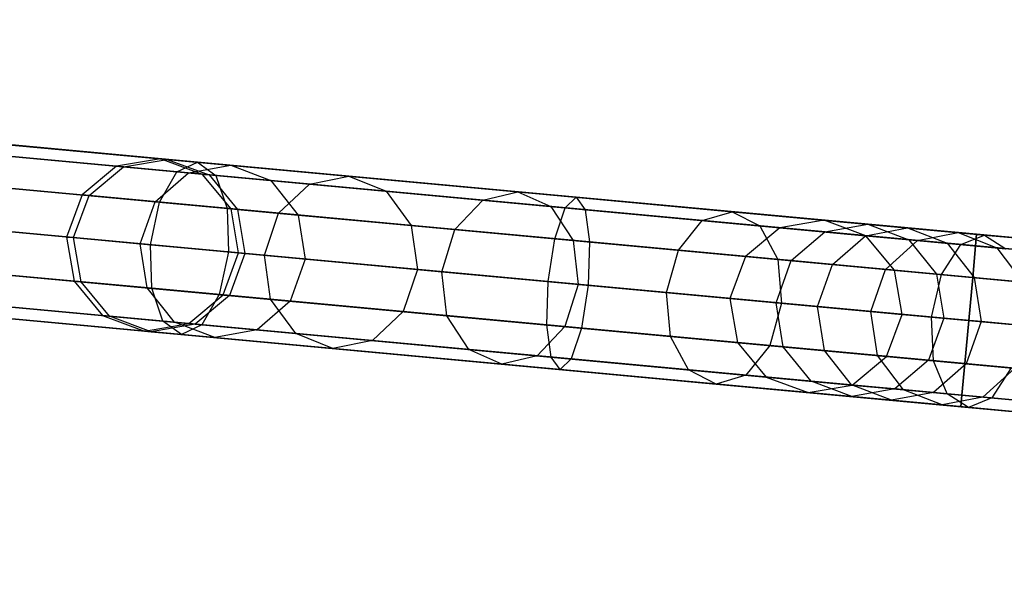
# Model space of a CAD drawing. Extents: x -129 to 129, y -127 to 130.
# Tile 167 of 188: x -91.66 to -80.29, y 5.58 to 12.19. Entities that reach past the tile are written whole.
import ezdxf

# ---------------------------------------------------------------- set-up
doc = ezdxf.new("R2010")
doc.units = 0
doc.header["$LTSCALE"] = 25.4
doc.layers.get('0').update_dxf_attribs({"linetype": 'CONTINUOUS'})

# ---------------------------------------------------------------- blocks, each defined once
blk = doc.blocks.new('NOME_B_PM2_STL')
at = {"color": 0}
for p, q in [((72.598, 6.341, 524.578), (22.811, 10.954, 524.578)), ((72.598, 6.341, 524.578), (22.811, 10.954, 524.578)), ((22.811, 10.954, 344.578), (72.598, 6.341, 344.578)), ((22.811, 10.954, 344.578), (72.598, 6.341, 344.578)), ((72.586, 6.207, 525.078), (22.799, 10.821, 525.078)), ((72.586, 6.207, 525.078), (22.799, 10.821, 525.078)), ((72.586, 6.207, 524.078), (22.799, 10.821, 524.078)), ((72.586, 6.207, 524.078), (22.799, 10.821, 524.078)), ((22.799, 10.821, 344.078), (72.586, 6.207, 344.078)), ((22.799, 10.821, 344.078), (72.586, 6.207, 344.078)), ((22.799, 10.821, 345.078), (72.586, 6.207, 345.078)), ((22.799, 10.821, 345.078), (72.586, 6.207, 345.078)), ((72.552, 5.843, 525.444), (22.765, 10.456, 525.444)), ((72.552, 5.843, 525.444), (22.765, 10.456, 525.444)), ((72.552, 5.843, 523.712), (22.765, 10.456, 523.712)), ((72.552, 5.843, 523.712), (22.765, 10.456, 523.712)), ((22.765, 10.456, 343.712), (72.552, 5.843, 343.712)), ((22.765, 10.456, 343.712), (72.552, 5.843, 343.712)), ((22.765, 10.456, 345.444), (72.552, 5.843, 345.444)), ((22.765, 10.456, 345.444), (72.552, 5.843, 345.444)), ((29.713, 10.315, 306.183), (47.817, 8.637, 46.183)), ((29.713, 10.315, 306.183), (47.817, 8.637, 46.183)), ((29.204, 10.227, 306.148), (47.308, 8.55, 46.148)), ((29.204, 10.227, 306.148), (47.308, 8.55, 46.148)), ((30.198, 10.135, 306.218), (48.301, 8.458, 46.218)), ((30.198, 10.135, 306.218), (48.301, 8.458, 46.218)), ((72.506, 5.345, 523.578), (22.719, 9.959, 523.578)), ((72.506, 5.345, 525.578), (22.719, 9.959, 525.578)), ((72.506, 5.345, 525.578), (22.719, 9.959, 525.578)), ((72.506, 5.345, 523.578), (22.719, 9.959, 523.578)), ((22.719, 9.959, 345.578), (72.506, 5.345, 345.578)), ((22.719, 9.959, 343.578), (72.506, 5.345, 343.578)), ((22.719, 9.959, 343.578), (72.506, 5.345, 343.578)), ((22.719, 9.959, 345.578), (72.506, 5.345, 345.578)), ((28.807, 9.897, 306.122), (46.91, 8.219, 46.122)), ((28.807, 9.897, 306.122), (46.91, 8.219, 46.122)), ((30.527, 9.737, 306.243), (48.631, 8.06, 46.243)), ((30.527, 9.737, 306.243), (48.631, 8.06, 46.243)), ((40.583, 9.308, 325.421), (36.703, 9.667, 322.834)), ((40.583, 9.308, 325.421), (36.703, 9.667, 322.834)), ((40.345, 9.195, 325.867), (36.368, 9.563, 323.216)), ((40.345, 9.195, 325.867), (36.368, 9.563, 323.216)), ((72.46, 4.847, 523.712), (22.673, 9.461, 523.712)), ((72.46, 4.847, 523.712), (22.673, 9.461, 523.712)), ((72.46, 4.847, 525.444), (22.673, 9.461, 525.444)), ((72.46, 4.847, 525.444), (22.673, 9.461, 525.444)), ((22.673, 9.461, 345.444), (72.46, 4.847, 345.444)), ((22.673, 9.461, 345.444), (72.46, 4.847, 345.444)), ((22.673, 9.461, 343.712), (72.46, 4.847, 343.712)), ((22.673, 9.461, 343.712), (72.46, 4.847, 343.712)), ((40.795, 9.153, 324.974), (37.012, 9.504, 322.453)), ((40.795, 9.153, 324.974), (37.012, 9.504, 322.453)), ((28.628, 9.411, 306.113), (46.731, 7.733, 46.113)), ((28.628, 9.411, 306.113), (46.731, 7.733, 46.113)), ((40.157, 9.347, 562.973), (39.648, 9.26, 563.008)), ((40.157, 9.347, 562.973), (39.648, 9.26, 563.008)), ((39.728, 9.252, 559.277), (40.235, 9.34, 559.333)), ((39.728, 9.252, 559.277), (40.235, 9.34, 559.333)), ((47.817, 8.637, 672.973), (40.157, 9.347, 562.973)), ((40.642, 9.167, 562.938), (40.157, 9.347, 562.973)), ((47.817, 8.637, 672.973), (40.157, 9.347, 562.973)), ((40.157, 9.347, 562.973), (40.235, 9.34, 559.333)), ((40.157, 9.347, 562.973), (40.235, 9.34, 559.333)), ((40.642, 9.167, 562.938), (40.157, 9.347, 562.973)), ((40.235, 9.34, 559.333), (40.968, 9.272, 555.768)), ((40.235, 9.34, 559.333), (40.968, 9.272, 555.768)), ((40.235, 9.34, 559.333), (40.717, 9.16, 559.389)), ((40.235, 9.34, 559.333), (40.717, 9.16, 559.389)), ((30.614, 9.227, 306.253), (48.718, 7.549, 46.252)), ((30.614, 9.227, 306.253), (48.718, 7.549, 46.252)), ((40.147, 8.846, 326.193), (36.099, 9.221, 323.495)), ((40.147, 8.846, 326.193), (36.099, 9.221, 323.495)), ((39.648, 9.26, 563.008), (39.251, 8.929, 563.033)), ((39.648, 9.26, 563.008), (39.251, 8.929, 563.033)), ((39.332, 8.921, 559.236), (39.728, 9.252, 559.277)), ((39.332, 8.921, 559.236), (39.728, 9.252, 559.277)), ((47.308, 8.55, 673.008), (39.648, 9.26, 563.008)), ((47.308, 8.55, 673.008), (39.648, 9.26, 563.008)), ((39.648, 9.26, 563.008), (39.728, 9.252, 559.277)), ((39.648, 9.26, 563.008), (39.728, 9.252, 559.277)), ((39.728, 9.252, 559.277), (40.479, 9.183, 555.622)), ((39.728, 9.252, 559.277), (40.479, 9.183, 555.622)), ((40.345, 9.195, 325.867), (40.583, 9.308, 325.421)), ((40.345, 9.195, 325.867), (40.583, 9.308, 325.421)), ((40.479, 9.183, 555.622), (40.968, 9.272, 555.768)), ((40.479, 9.183, 555.622), (40.968, 9.272, 555.768)), ((40.583, 9.308, 325.421), (40.795, 9.153, 324.974)), ((44.955, 8.902, 327.031), (40.583, 9.308, 325.421)), ((44.955, 8.902, 327.031), (40.583, 9.308, 325.421)), ((40.583, 9.308, 325.421), (40.795, 9.153, 324.974)), ((40.968, 9.272, 555.768), (42.332, 9.145, 552.395)), ((40.968, 9.272, 555.768), (42.332, 9.145, 552.395)), ((40.968, 9.272, 555.768), (41.432, 9.094, 555.913)), ((40.968, 9.272, 555.768), (41.432, 9.094, 555.913)), ((72.426, 4.483, 524.078), (22.639, 9.096, 524.078)), ((72.426, 4.483, 524.078), (22.639, 9.096, 524.078)), ((72.426, 4.483, 525.078), (22.639, 9.096, 525.078)), ((72.426, 4.483, 525.078), (22.639, 9.096, 525.078)), ((22.639, 9.096, 345.078), (72.426, 4.483, 345.078)), ((22.639, 9.096, 345.078), (72.426, 4.483, 345.078)), ((22.639, 9.096, 344.078), (72.426, 4.483, 344.078)), ((22.639, 9.096, 344.078), (72.426, 4.483, 344.078)), ((40.926, 8.774, 324.648), (37.214, 9.118, 322.174)), ((40.926, 8.774, 324.648), (37.214, 9.118, 322.174)), ((40.097, 8.85, 555.516), (40.479, 9.183, 555.622)), ((40.097, 8.85, 555.516), (40.479, 9.183, 555.622)), ((40.147, 8.846, 326.193), (40.345, 9.195, 325.867)), ((40.147, 8.846, 326.193), (40.345, 9.195, 325.867)), ((44.827, 8.78, 327.517), (40.345, 9.195, 325.867)), ((44.827, 8.78, 327.517), (40.345, 9.195, 325.867)), ((40.479, 9.183, 555.622), (41.878, 9.053, 552.165)), ((40.479, 9.183, 555.622), (41.878, 9.053, 552.165)), ((48.301, 8.458, 672.938), (40.642, 9.167, 562.938)), ((40.972, 8.769, 562.913), (40.642, 9.167, 562.938)), ((48.301, 8.458, 672.938), (40.642, 9.167, 562.938)), ((40.642, 9.167, 562.938), (40.717, 9.16, 559.389)), ((40.642, 9.167, 562.938), (40.717, 9.16, 559.389)), ((40.972, 8.769, 562.913), (40.642, 9.167, 562.938)), ((40.717, 9.16, 559.389), (41.432, 9.094, 555.913)), ((40.717, 9.16, 559.389), (41.432, 9.094, 555.913)), ((40.717, 9.16, 559.389), (41.046, 8.762, 559.43)), ((40.717, 9.16, 559.389), (41.046, 8.762, 559.43)), ((40.795, 9.153, 324.974), (40.926, 8.774, 324.648)), ((45.058, 8.758, 326.545), (40.795, 9.153, 324.974)), ((45.058, 8.758, 326.545), (40.795, 9.153, 324.974)), ((40.795, 9.153, 324.974), (40.926, 8.774, 324.648)), ((41.432, 9.094, 555.913), (42.762, 8.971, 552.624)), ((41.432, 9.094, 555.913), (42.762, 8.971, 552.624)), ((41.432, 9.094, 555.913), (41.747, 8.697, 556.019)), ((41.432, 9.094, 555.913), (41.747, 8.697, 556.019)), ((41.878, 9.053, 552.165), (42.332, 9.145, 552.395)), ((41.878, 9.053, 552.165), (42.332, 9.145, 552.395)), ((42.332, 9.145, 552.395), (44.283, 8.965, 549.326)), ((42.332, 9.145, 552.395), (44.283, 8.965, 549.326)), ((42.332, 9.145, 552.395), (42.762, 8.971, 552.624)), ((42.332, 9.145, 552.395), (42.762, 8.971, 552.624)), ((41.52, 8.718, 551.997), (41.878, 9.053, 552.165)), ((41.52, 8.718, 551.997), (41.878, 9.053, 552.165)), ((41.878, 9.053, 552.165), (43.877, 8.868, 549.02)), ((41.878, 9.053, 552.165), (43.877, 8.868, 549.02)), ((72.413, 4.349, 524.578), (22.627, 8.963, 524.578)), ((72.413, 4.349, 524.578), (22.627, 8.963, 524.578)), ((22.627, 8.963, 344.578), (72.413, 4.349, 344.578)), ((22.627, 8.963, 344.578), (72.413, 4.349, 344.578)), ((28.715, 8.901, 306.122), (46.818, 7.223, 46.122)), ((28.715, 8.901, 306.122), (46.818, 7.223, 46.122)), ((39.251, 8.929, 563.033), (39.072, 8.443, 563.043)), ((39.251, 8.929, 563.033), (39.072, 8.443, 563.043)), ((39.153, 8.436, 559.221), (39.332, 8.921, 559.236)), ((39.153, 8.436, 559.221), (39.332, 8.921, 559.236)), ((46.91, 8.219, 673.033), (39.251, 8.929, 563.033)), ((46.91, 8.219, 673.033), (39.251, 8.929, 563.033)), ((39.251, 8.929, 563.033), (39.332, 8.921, 559.236)), ((39.251, 8.929, 563.033), (39.332, 8.921, 559.236)), ((39.332, 8.921, 559.236), (40.097, 8.85, 555.516)), ((39.332, 8.921, 559.236), (40.097, 8.85, 555.516)), ((42.762, 8.971, 552.624), (44.664, 8.795, 549.632)), ((42.762, 8.971, 552.624), (44.664, 8.795, 549.632)), ((42.762, 8.971, 552.624), (43.052, 8.577, 552.792)), ((42.762, 8.971, 552.624), (43.052, 8.577, 552.792)), ((43.556, 8.53, 548.795), (43.877, 8.868, 549.02)), ((43.556, 8.53, 548.795), (43.877, 8.868, 549.02)), ((43.877, 8.868, 549.02), (44.283, 8.965, 549.326)), ((43.877, 8.868, 549.02), (44.283, 8.965, 549.326)), ((43.877, 8.868, 549.02), (46.412, 8.633, 546.29)), ((43.877, 8.868, 549.02), (46.412, 8.633, 546.29)), ((44.283, 8.965, 549.326), (46.756, 8.735, 546.663)), ((44.283, 8.965, 549.326), (46.756, 8.735, 546.663)), ((44.283, 8.965, 549.326), (44.664, 8.795, 549.632)), ((44.283, 8.965, 549.326), (44.664, 8.795, 549.632)), ((44.827, 8.78, 327.517), (44.955, 8.902, 327.031)), ((44.827, 8.78, 327.517), (44.955, 8.902, 327.031)), ((44.955, 8.902, 327.031), (45.058, 8.758, 326.545)), ((49.579, 8.474, 327.578), (44.955, 8.902, 327.031)), ((49.579, 8.474, 327.578), (44.955, 8.902, 327.031)), ((44.955, 8.902, 327.031), (45.058, 8.758, 326.545)), ((39.923, 8.364, 555.477), (40.097, 8.85, 555.516)), ((39.923, 8.364, 555.477), (40.097, 8.85, 555.516)), ((40.04, 8.353, 326.313), (40.147, 8.846, 326.193)), ((40.04, 8.353, 326.313), (40.147, 8.846, 326.193)), ((40.097, 8.85, 555.516), (41.52, 8.718, 551.997)), ((40.097, 8.85, 555.516), (41.52, 8.718, 551.997)), ((44.708, 8.423, 327.873), (40.147, 8.846, 326.193)), ((44.708, 8.423, 327.873), (40.147, 8.846, 326.193)), ((40.926, 8.774, 324.648), (40.94, 8.27, 324.528)), ((45.109, 8.386, 326.189), (40.926, 8.774, 324.648)), ((45.109, 8.386, 326.189), (40.926, 8.774, 324.648)), ((40.926, 8.774, 324.648), (40.94, 8.27, 324.528)), ((48.631, 8.06, 672.913), (40.972, 8.769, 562.913)), ((41.059, 8.259, 562.903), (40.972, 8.769, 562.913)), ((48.631, 8.06, 672.913), (40.972, 8.769, 562.913)), ((40.972, 8.769, 562.913), (41.046, 8.762, 559.43)), ((40.972, 8.769, 562.913), (41.046, 8.762, 559.43)), ((41.059, 8.259, 562.903), (40.972, 8.769, 562.913)), ((41.046, 8.762, 559.43), (41.747, 8.697, 556.019)), ((41.046, 8.762, 559.43), (41.747, 8.697, 556.019)), ((41.046, 8.762, 559.43), (41.132, 8.252, 559.445)), ((41.046, 8.762, 559.43), (41.132, 8.252, 559.445)), ((44.664, 8.795, 549.632), (47.075, 8.571, 547.036)), ((44.664, 8.795, 549.632), (47.075, 8.571, 547.036)), ((44.664, 8.795, 549.632), (44.919, 8.404, 549.856)), ((44.664, 8.795, 549.632), (44.919, 8.404, 549.856)), ((44.708, 8.423, 327.873), (44.827, 8.78, 327.517)), ((44.708, 8.423, 327.873), (44.827, 8.78, 327.517)), ((49.567, 8.34, 328.078), (44.827, 8.78, 327.517)), ((49.567, 8.34, 328.078), (44.827, 8.78, 327.517)), ((45.058, 8.758, 326.545), (45.109, 8.386, 326.189)), ((49.567, 8.34, 327.078), (45.058, 8.758, 326.545)), ((49.567, 8.34, 327.078), (45.058, 8.758, 326.545)), ((45.058, 8.758, 326.545), (45.109, 8.386, 326.189)), ((30.435, 8.741, 306.243), (48.538, 7.064, 46.243)), ((30.435, 8.741, 306.243), (48.538, 7.064, 46.243)), ((40.04, 8.353, 326.313), (35.966, 8.731, 323.597)), ((40.04, 8.353, 326.313), (35.966, 8.731, 323.597)), ((41.356, 8.232, 551.935), (41.52, 8.718, 551.997)), ((41.356, 8.232, 551.935), (41.52, 8.718, 551.997)), ((41.52, 8.718, 551.997), (43.556, 8.53, 548.795)), ((41.52, 8.718, 551.997), (43.556, 8.53, 548.795)), ((41.747, 8.697, 556.019), (43.052, 8.577, 552.792)), ((41.747, 8.697, 556.019), (43.052, 8.577, 552.792)), ((41.747, 8.697, 556.019), (41.828, 8.188, 556.058)), ((41.747, 8.697, 556.019), (41.828, 8.188, 556.058)), ((46.412, 8.633, 546.29), (46.756, 8.735, 546.663)), ((46.412, 8.633, 546.29), (46.756, 8.735, 546.663)), ((46.756, 8.735, 546.663), (49.668, 8.466, 544.495)), ((46.756, 8.735, 546.663), (49.668, 8.466, 544.495)), ((46.756, 8.735, 546.663), (47.075, 8.571, 547.036)), ((46.756, 8.735, 546.663), (47.075, 8.571, 547.036)), ((37.254, 8.612, 322.072), (40.94, 8.27, 324.528)), ((37.254, 8.612, 322.072), (40.94, 8.27, 324.528)), ((43.052, 8.577, 552.792), (44.919, 8.404, 549.856)), ((43.052, 8.577, 552.792), (44.919, 8.404, 549.856)), ((43.052, 8.577, 552.792), (43.125, 8.068, 552.854)), ((43.052, 8.577, 552.792), (43.125, 8.068, 552.854)), ((43.404, 8.042, 548.713), (43.556, 8.53, 548.795)), ((43.404, 8.042, 548.713), (43.556, 8.53, 548.795)), ((43.556, 8.53, 548.795), (46.135, 8.291, 546.017)), ((43.556, 8.53, 548.795), (46.135, 8.291, 546.017)), ((46.135, 8.291, 546.017), (46.412, 8.633, 546.29)), ((46.135, 8.291, 546.017), (46.412, 8.633, 546.29)), ((46.412, 8.633, 546.29), (49.396, 8.356, 544.068)), ((46.412, 8.633, 546.29), (49.396, 8.356, 544.068)), ((47.308, 8.55, 673.008), (46.91, 8.219, 673.033)), ((47.308, 8.55, 673.008), (46.91, 8.219, 673.033)), ((47.308, 8.55, 46.148), (46.91, 8.219, 46.122)), ((47.308, 8.55, 46.148), (46.91, 8.219, 46.122)), ((47.075, 8.571, 547.036), (49.914, 8.308, 544.922)), ((47.075, 8.571, 547.036), (49.914, 8.308, 544.922)), ((47.075, 8.571, 547.036), (47.284, 8.184, 547.309)), ((47.075, 8.571, 547.036), (47.284, 8.184, 547.309)), ((47.817, 8.637, 672.973), (47.308, 8.55, 673.008)), ((47.817, 8.637, 672.973), (47.308, 8.55, 673.008)), ((47.817, 8.637, 46.183), (47.308, 8.55, 46.148)), ((47.817, 8.637, 46.183), (47.308, 8.55, 46.148)), ((47.827, 8.502, 676.383), (47.308, 8.55, 673.008)), ((47.827, 8.502, 676.383), (47.308, 8.55, 673.008)), ((47.308, 8.55, 46.148), (48.294, 8.458, 41.13)), ((47.308, 8.55, 46.148), (48.294, 8.458, 41.13)), ((48.323, 8.59, 676.266), (47.817, 8.637, 672.973)), ((48.323, 8.59, 676.266), (47.817, 8.637, 672.973)), ((48.301, 8.458, 672.938), (47.817, 8.637, 672.973)), ((48.301, 8.458, 672.938), (47.817, 8.637, 672.973)), ((48.301, 8.458, 46.218), (47.817, 8.637, 46.183)), ((47.817, 8.637, 46.183), (48.779, 8.548, 41.287)), ((47.817, 8.637, 46.183), (48.779, 8.548, 41.287)), ((48.301, 8.458, 46.218), (47.817, 8.637, 46.183)), ((47.827, 8.502, 676.383), (48.323, 8.59, 676.266)), ((47.827, 8.502, 676.383), (48.323, 8.59, 676.266)), ((48.294, 8.458, 41.13), (48.779, 8.548, 41.287)), ((48.294, 8.458, 41.13), (48.779, 8.548, 41.287)), ((48.323, 8.59, 676.266), (48.795, 8.412, 676.148)), ((49.366, 8.494, 679.428), (48.323, 8.59, 676.266)), ((49.366, 8.494, 679.428), (48.323, 8.59, 676.266)), ((48.323, 8.59, 676.266), (48.795, 8.412, 676.148)), ((48.779, 8.548, 41.287), (50.918, 8.35, 36.783)), ((48.779, 8.548, 41.287), (50.918, 8.35, 36.783)), ((48.779, 8.548, 41.287), (49.239, 8.371, 41.444)), ((48.779, 8.548, 41.287), (49.239, 8.371, 41.444)), ((29.044, 8.503, 306.148), (47.148, 6.825, 46.148)), ((29.044, 8.503, 306.148), (47.148, 6.825, 46.148)), ((46.731, 7.733, 673.043), (39.072, 8.443, 563.043)), ((39.072, 8.443, 563.043), (39.159, 7.933, 563.033)), ((46.731, 7.733, 673.043), (39.072, 8.443, 563.043)), ((39.072, 8.443, 563.043), (39.159, 7.933, 563.033)), ((39.072, 8.443, 563.043), (39.153, 8.436, 559.221)), ((39.072, 8.443, 563.043), (39.153, 8.436, 559.221)), ((39.24, 7.926, 559.236), (39.153, 8.436, 559.221)), ((39.153, 8.436, 559.221), (39.923, 8.364, 555.477)), ((39.153, 8.436, 559.221), (39.923, 8.364, 555.477)), ((39.24, 7.926, 559.236), (39.153, 8.436, 559.221)), ((44.631, 7.928, 328.004), (44.708, 8.423, 327.873)), ((44.631, 7.928, 328.004), (44.708, 8.423, 327.873)), ((49.533, 7.976, 328.444), (44.708, 8.423, 327.873)), ((49.533, 7.976, 328.444), (44.708, 8.423, 327.873)), ((47.438, 8.17, 676.469), (47.827, 8.502, 676.383)), ((47.438, 8.17, 676.469), (47.827, 8.502, 676.383)), ((48.896, 8.403, 679.624), (47.827, 8.502, 676.383)), ((48.896, 8.403, 679.624), (47.827, 8.502, 676.383)), ((47.914, 8.126, 41.015), (48.294, 8.458, 41.13)), ((47.914, 8.126, 41.015), (48.294, 8.458, 41.13)), ((48.294, 8.458, 41.13), (50.487, 8.255, 36.513)), ((48.294, 8.458, 41.13), (50.487, 8.255, 36.513)), ((48.795, 8.412, 676.148), (48.301, 8.458, 672.938)), ((48.795, 8.412, 676.148), (48.301, 8.458, 672.938)), ((48.631, 8.06, 672.913), (48.301, 8.458, 672.938)), ((48.631, 8.06, 672.913), (48.301, 8.458, 672.938)), ((48.631, 8.06, 46.243), (48.301, 8.458, 46.218)), ((48.301, 8.458, 46.218), (49.239, 8.371, 41.444)), ((48.301, 8.458, 46.218), (49.239, 8.371, 41.444)), ((48.631, 8.06, 46.243), (48.301, 8.458, 46.218)), ((48.795, 8.412, 676.148), (49.115, 8.015, 676.063)), ((49.812, 8.318, 679.232), (48.795, 8.412, 676.148)), ((49.812, 8.318, 679.232), (48.795, 8.412, 676.148)), ((48.795, 8.412, 676.148), (49.115, 8.015, 676.063)), ((48.896, 8.403, 679.624), (49.366, 8.494, 679.428)), ((48.896, 8.403, 679.624), (49.366, 8.494, 679.428)), ((49.366, 8.494, 679.428), (49.812, 8.318, 679.232)), ((50.918, 8.35, 682.373), (49.366, 8.494, 679.428)), ((50.918, 8.35, 682.373), (49.366, 8.494, 679.428)), ((49.366, 8.494, 679.428), (49.812, 8.318, 679.232)), ((49.396, 8.356, 544.068), (49.668, 8.466, 544.495)), ((49.396, 8.356, 544.068), (49.668, 8.466, 544.495)), ((49.579, 8.474, 327.578), (49.567, 8.34, 328.078)), ((49.567, 8.34, 327.078), (49.579, 8.474, 327.578)), ((49.579, 8.474, 327.578), (49.567, 8.34, 328.078)), ((49.567, 8.34, 327.078), (49.579, 8.474, 327.578)), ((67.683, 6.796, 327.578), (49.579, 8.474, 327.578)), ((67.683, 6.796, 327.578), (49.579, 8.474, 327.578)), ((49.668, 8.466, 544.495), (52.923, 8.164, 542.892)), ((49.668, 8.466, 544.495), (52.923, 8.164, 542.892)), ((49.668, 8.466, 544.495), (49.914, 8.308, 544.922)), ((49.668, 8.466, 544.495), (49.914, 8.308, 544.922)), ((29.529, 8.323, 306.183), (47.632, 6.646, 46.183)), ((29.529, 8.323, 306.183), (47.632, 6.646, 46.183)), ((30.038, 8.411, 306.218), (48.141, 6.733, 46.218)), ((30.038, 8.411, 306.218), (48.141, 6.733, 46.218)), ((40.004, 7.855, 555.516), (39.923, 8.364, 555.477)), ((39.923, 8.364, 555.477), (41.356, 8.232, 551.935)), ((39.923, 8.364, 555.477), (41.356, 8.232, 551.935)), ((40.004, 7.855, 555.516), (39.923, 8.364, 555.477)), ((40.055, 7.85, 326.193), (40.04, 8.353, 326.313)), ((44.631, 7.928, 328.004), (40.04, 8.353, 326.313)), ((40.055, 7.85, 326.193), (40.04, 8.353, 326.313)), ((44.631, 7.928, 328.004), (40.04, 8.353, 326.313)), ((44.919, 8.404, 549.856), (47.284, 8.184, 547.309)), ((44.919, 8.404, 549.856), (47.284, 8.184, 547.309)), ((44.919, 8.404, 549.856), (44.978, 7.896, 549.938)), ((44.919, 8.404, 549.856), (44.978, 7.896, 549.938)), ((45.109, 8.386, 326.189), (45.094, 7.885, 326.058)), ((45.109, 8.386, 326.189), (45.094, 7.885, 326.058)), ((49.533, 7.976, 326.712), (45.109, 8.386, 326.189)), ((49.533, 7.976, 326.712), (45.109, 8.386, 326.189)), ((48.527, 8.069, 679.768), (48.896, 8.403, 679.624)), ((48.527, 8.069, 679.768), (48.896, 8.403, 679.624)), ((50.487, 8.255, 682.643), (48.896, 8.403, 679.624)), ((50.487, 8.255, 682.643), (48.896, 8.403, 679.624)), ((49.173, 8.009, 543.755), (49.396, 8.356, 544.068)), ((49.173, 8.009, 543.755), (49.396, 8.356, 544.068)), ((49.239, 8.371, 41.444), (51.325, 8.178, 37.053)), ((49.239, 8.371, 41.444), (51.325, 8.178, 37.053)), ((49.239, 8.371, 41.444), (49.551, 7.974, 41.559)), ((49.239, 8.371, 41.444), (49.551, 7.974, 41.559)), ((49.396, 8.356, 544.068), (52.733, 8.047, 542.425)), ((49.396, 8.356, 544.068), (52.733, 8.047, 542.425)), ((49.567, 8.34, 328.078), (49.533, 7.976, 328.444)), ((49.533, 7.976, 326.712), (49.567, 8.34, 327.078)), ((49.567, 8.34, 328.078), (49.533, 7.976, 328.444)), ((49.533, 7.976, 326.712), (49.567, 8.34, 327.078)), ((67.67, 6.663, 328.078), (49.567, 8.34, 328.078)), ((67.67, 6.663, 328.078), (49.567, 8.34, 328.078)), ((67.67, 6.663, 327.078), (49.567, 8.34, 327.078)), ((67.67, 6.663, 327.078), (49.567, 8.34, 327.078)), ((49.812, 8.318, 679.232), (50.113, 7.922, 679.088)), ((51.325, 8.178, 682.103), (49.812, 8.318, 679.232)), ((51.325, 8.178, 682.103), (49.812, 8.318, 679.232)), ((49.812, 8.318, 679.232), (50.113, 7.922, 679.088)), ((40.055, 7.85, 326.193), (36.007, 8.225, 323.495)), ((40.055, 7.85, 326.193), (36.007, 8.225, 323.495)), ((40.94, 8.27, 324.528), (40.834, 7.778, 324.648)), ((40.94, 8.27, 324.528), (40.834, 7.778, 324.648)), ((40.879, 7.774, 562.913), (41.059, 8.259, 562.903)), ((40.879, 7.774, 562.913), (41.059, 8.259, 562.903)), ((40.94, 8.27, 324.528), (45.094, 7.885, 326.058)), ((40.94, 8.27, 324.528), (45.094, 7.885, 326.058)), ((41.132, 8.252, 559.445), (40.953, 7.767, 559.43)), ((41.132, 8.252, 559.445), (40.953, 7.767, 559.43)), ((48.718, 7.549, 672.903), (41.059, 8.259, 562.903)), ((48.718, 7.549, 672.903), (41.059, 8.259, 562.903)), ((41.132, 8.252, 559.445), (41.059, 8.259, 562.903)), ((41.132, 8.252, 559.445), (41.059, 8.259, 562.903)), ((41.828, 8.188, 556.058), (41.132, 8.252, 559.445)), ((41.828, 8.188, 556.058), (41.132, 8.252, 559.445)), ((41.428, 7.723, 551.997), (41.356, 8.232, 551.935)), ((41.356, 8.232, 551.935), (43.404, 8.042, 548.713)), ((41.356, 8.232, 551.935), (43.404, 8.042, 548.713)), ((41.428, 7.723, 551.997), (41.356, 8.232, 551.935)), ((41.828, 8.188, 556.058), (41.655, 7.702, 556.019)), ((41.828, 8.188, 556.058), (41.655, 7.702, 556.019)), ((43.125, 8.068, 552.854), (41.828, 8.188, 556.058)), ((43.125, 8.068, 552.854), (41.828, 8.188, 556.058)), ((46, 7.801, 545.917), (46.135, 8.291, 546.017)), ((46, 7.801, 545.917), (46.135, 8.291, 546.017)), ((46.135, 8.291, 546.017), (49.173, 8.009, 543.755)), ((46.135, 8.291, 546.017), (49.173, 8.009, 543.755)), ((46.91, 8.219, 673.033), (46.731, 7.733, 673.043)), ((46.91, 8.219, 673.033), (46.731, 7.733, 673.043)), ((46.91, 8.219, 46.122), (46.731, 7.733, 46.113)), ((46.91, 8.219, 46.122), (46.731, 7.733, 46.113)), ((47.438, 8.17, 676.469), (46.91, 8.219, 673.033)), ((47.438, 8.17, 676.469), (46.91, 8.219, 673.033)), ((46.91, 8.219, 46.122), (47.914, 8.126, 41.015)), ((46.91, 8.219, 46.122), (47.914, 8.126, 41.015)), ((47.284, 8.184, 547.309), (50.07, 7.926, 545.234)), ((47.284, 8.184, 547.309), (50.07, 7.926, 545.234)), ((47.284, 8.184, 547.309), (47.327, 7.678, 547.409)), ((47.284, 8.184, 547.309), (47.327, 7.678, 547.409)), ((40.834, 7.778, 324.648), (37.122, 8.122, 322.174)), ((40.834, 7.778, 324.648), (37.122, 8.122, 322.174)), ((47.263, 7.684, 676.5), (47.438, 8.17, 676.469)), ((47.263, 7.684, 676.5), (47.438, 8.17, 676.469)), ((48.527, 8.069, 679.768), (47.438, 8.17, 676.469)), ((48.527, 8.069, 679.768), (47.438, 8.17, 676.469)), ((47.741, 7.64, 40.972), (47.914, 8.126, 41.015)), ((47.741, 7.64, 40.972), (47.914, 8.126, 41.015)), ((47.914, 8.126, 41.015), (50.146, 7.919, 36.315)), ((47.914, 8.126, 41.015), (50.146, 7.919, 36.315)), ((43.125, 8.068, 552.854), (42.96, 7.581, 552.792)), ((43.125, 8.068, 552.854), (42.96, 7.581, 552.792)), ((44.978, 7.896, 549.938), (43.125, 8.068, 552.854)), ((44.978, 7.896, 549.938), (43.125, 8.068, 552.854)), ((43.463, 7.534, 548.795), (43.404, 8.042, 548.713)), ((43.404, 8.042, 548.713), (46, 7.801, 545.917)), ((43.404, 8.042, 548.713), (46, 7.801, 545.917)), ((43.463, 7.534, 548.795), (43.404, 8.042, 548.713)), ((48.358, 7.583, 679.821), (48.527, 8.069, 679.768)), ((48.358, 7.583, 679.821), (48.527, 8.069, 679.768)), ((50.146, 7.919, 682.84), (48.527, 8.069, 679.768)), ((50.146, 7.919, 682.84), (48.527, 8.069, 679.768)), ((49.115, 8.015, 676.063), (48.631, 8.06, 672.913)), ((49.115, 8.015, 676.063), (48.631, 8.06, 672.913)), ((48.718, 7.549, 672.903), (48.631, 8.06, 672.913)), ((48.718, 7.549, 672.903), (48.631, 8.06, 672.913)), ((48.718, 7.549, 46.252), (48.631, 8.06, 46.243)), ((48.631, 8.06, 46.243), (49.551, 7.974, 41.559)), ((48.631, 8.06, 46.243), (49.551, 7.974, 41.559)), ((48.718, 7.549, 46.252), (48.631, 8.06, 46.243)), ((49.058, 7.518, 543.641), (49.173, 8.009, 543.755)), ((49.058, 7.518, 543.641), (49.173, 8.009, 543.755)), ((49.115, 8.015, 676.063), (49.199, 7.505, 676.031)), ((50.113, 7.922, 679.088), (49.115, 8.015, 676.063)), ((50.113, 7.922, 679.088), (49.115, 8.015, 676.063)), ((49.115, 8.015, 676.063), (49.199, 7.505, 676.031)), ((49.173, 8.009, 543.755), (52.569, 7.695, 542.083)), ((49.173, 8.009, 543.755), (52.569, 7.695, 542.083)), ((49.533, 7.976, 328.444), (49.487, 7.478, 328.578)), ((49.487, 7.478, 326.578), (49.533, 7.976, 326.712)), ((49.533, 7.976, 328.444), (49.487, 7.478, 328.578)), ((49.487, 7.478, 326.578), (49.533, 7.976, 326.712)), ((67.637, 6.298, 328.444), (49.533, 7.976, 328.444)), ((67.637, 6.298, 328.444), (49.533, 7.976, 328.444)), ((67.637, 6.298, 326.712), (49.533, 7.976, 326.712)), ((67.637, 6.298, 326.712), (49.533, 7.976, 326.712)), ((49.551, 7.974, 41.559), (51.598, 7.785, 37.25)), ((49.551, 7.974, 41.559), (51.598, 7.785, 37.25)), ((49.551, 7.974, 41.559), (49.632, 7.465, 41.602)), ((49.551, 7.974, 41.559), (49.632, 7.465, 41.602)), ((46.818, 7.223, 673.033), (39.159, 7.933, 563.033)), ((39.159, 7.933, 563.033), (39.489, 7.535, 563.008)), ((46.818, 7.223, 673.033), (39.159, 7.933, 563.033)), ((39.159, 7.933, 563.033), (39.489, 7.535, 563.008)), ((39.159, 7.933, 563.033), (39.24, 7.926, 559.236)), ((39.159, 7.933, 563.033), (39.24, 7.926, 559.236)), ((39.568, 7.528, 559.277), (39.24, 7.926, 559.236)), ((39.24, 7.926, 559.236), (40.004, 7.855, 555.516)), ((39.24, 7.926, 559.236), (40.004, 7.855, 555.516)), ((39.568, 7.528, 559.277), (39.24, 7.926, 559.236)), ((40.319, 7.458, 555.622), (40.004, 7.855, 555.516)), ((40.004, 7.855, 555.516), (41.428, 7.723, 551.997)), ((40.004, 7.855, 555.516), (41.428, 7.723, 551.997)), ((40.319, 7.458, 555.622), (40.004, 7.855, 555.516)), ((40.185, 7.47, 325.867), (40.055, 7.85, 326.193)), ((44.616, 7.427, 327.873), (40.055, 7.85, 326.193)), ((40.185, 7.47, 325.867), (40.055, 7.85, 326.193)), ((44.616, 7.427, 327.873), (40.055, 7.85, 326.193)), ((44.616, 7.427, 327.873), (44.631, 7.928, 328.004)), ((44.616, 7.427, 327.873), (44.631, 7.928, 328.004)), ((49.487, 7.478, 328.578), (44.631, 7.928, 328.004)), ((49.487, 7.478, 328.578), (44.631, 7.928, 328.004)), ((44.978, 7.896, 549.938), (44.826, 7.408, 549.856)), ((44.978, 7.896, 549.938), (44.826, 7.408, 549.856)), ((47.327, 7.678, 547.409), (44.978, 7.896, 549.938)), ((47.327, 7.678, 547.409), (44.978, 7.896, 549.938)), ((45.094, 7.885, 326.058), (45.016, 7.39, 326.189)), ((45.094, 7.885, 326.058), (45.016, 7.39, 326.189)), ((45.094, 7.885, 326.058), (49.487, 7.478, 326.578)), ((45.094, 7.885, 326.058), (49.487, 7.478, 326.578)), ((40.185, 7.47, 325.867), (36.208, 7.839, 323.216)), ((40.185, 7.47, 325.867), (36.208, 7.839, 323.216)), ((40.635, 7.429, 324.974), (36.852, 7.779, 322.453)), ((40.635, 7.429, 324.974), (36.852, 7.779, 322.453)), ((40.482, 7.443, 562.938), (40.879, 7.774, 562.913)), ((40.482, 7.443, 562.938), (40.879, 7.774, 562.913)), ((40.953, 7.767, 559.43), (40.557, 7.436, 559.389)), ((40.953, 7.767, 559.43), (40.557, 7.436, 559.389)), ((40.834, 7.778, 324.648), (40.635, 7.429, 324.974)), ((40.834, 7.778, 324.648), (40.635, 7.429, 324.974)), ((45.016, 7.39, 326.189), (40.834, 7.778, 324.648)), ((45.016, 7.39, 326.189), (40.834, 7.778, 324.648)), ((48.538, 7.064, 672.913), (40.879, 7.774, 562.913)), ((48.538, 7.064, 672.913), (40.879, 7.774, 562.913)), ((40.879, 7.774, 562.913), (40.953, 7.767, 559.43)), ((40.879, 7.774, 562.913), (40.953, 7.767, 559.43)), ((40.953, 7.767, 559.43), (41.655, 7.702, 556.019)), ((40.953, 7.767, 559.43), (41.655, 7.702, 556.019)), ((46.043, 7.295, 546.017), (46, 7.801, 545.917)), ((46, 7.801, 545.917), (49.058, 7.518, 543.641)), ((46, 7.801, 545.917), (49.058, 7.518, 543.641)), ((46.043, 7.295, 546.017), (46, 7.801, 545.917)), ((47.263, 7.684, 676.5), (46.731, 7.733, 673.043)), ((46.731, 7.733, 673.043), (46.818, 7.223, 673.033)), ((47.263, 7.684, 676.5), (46.731, 7.733, 673.043)), ((46.731, 7.733, 673.043), (46.818, 7.223, 673.033)), ((46.731, 7.733, 46.113), (46.818, 7.223, 46.122)), ((46.731, 7.733, 46.113), (46.818, 7.223, 46.122)), ((46.731, 7.733, 46.113), (47.741, 7.64, 40.972)), ((46.731, 7.733, 46.113), (47.741, 7.64, 40.972)), ((40.398, 7.316, 325.421), (36.518, 7.676, 322.834)), ((40.398, 7.316, 325.421), (36.518, 7.676, 322.834)), ((41.655, 7.702, 556.019), (41.272, 7.37, 555.913)), ((41.655, 7.702, 556.019), (41.272, 7.37, 555.913)), ((41.718, 7.328, 552.165), (41.428, 7.723, 551.997)), ((41.428, 7.723, 551.997), (43.463, 7.534, 548.795)), ((41.428, 7.723, 551.997), (43.463, 7.534, 548.795)), ((41.718, 7.328, 552.165), (41.428, 7.723, 551.997)), ((41.655, 7.702, 556.019), (42.96, 7.581, 552.792)), ((41.655, 7.702, 556.019), (42.96, 7.581, 552.792)), ((47.327, 7.678, 547.409), (47.192, 7.189, 547.309)), ((47.327, 7.678, 547.409), (47.192, 7.189, 547.309)), ((47.346, 7.174, 676.469), (47.263, 7.684, 676.5)), ((48.358, 7.583, 679.821), (47.263, 7.684, 676.5)), ((47.346, 7.174, 676.469), (47.263, 7.684, 676.5)), ((48.358, 7.583, 679.821), (47.263, 7.684, 676.5)), ((50.093, 7.422, 545.349), (47.327, 7.678, 547.409)), ((50.093, 7.422, 545.349), (47.327, 7.678, 547.409)), ((47.822, 7.13, 41.015), (47.741, 7.64, 40.972)), ((47.741, 7.64, 40.972), (49.988, 7.432, 36.243)), ((47.741, 7.64, 40.972), (49.988, 7.432, 36.243)), ((47.822, 7.13, 41.015), (47.741, 7.64, 40.972)), ((47.148, 6.825, 673.008), (39.489, 7.535, 563.008)), ((39.489, 7.535, 563.008), (39.973, 7.355, 562.973)), ((47.148, 6.825, 673.008), (39.489, 7.535, 563.008)), ((39.489, 7.535, 563.008), (39.973, 7.355, 562.973)), ((39.489, 7.535, 563.008), (39.568, 7.528, 559.277)), ((39.489, 7.535, 563.008), (39.568, 7.528, 559.277)), ((40.05, 7.348, 559.333), (39.568, 7.528, 559.277)), ((39.568, 7.528, 559.277), (40.319, 7.458, 555.622)), ((39.568, 7.528, 559.277), (40.319, 7.458, 555.622)), ((40.05, 7.348, 559.333), (39.568, 7.528, 559.277)), ((42.96, 7.581, 552.792), (42.603, 7.246, 552.624)), ((42.96, 7.581, 552.792), (42.603, 7.246, 552.624)), ((42.96, 7.581, 552.792), (44.826, 7.408, 549.856)), ((42.96, 7.581, 552.792), (44.826, 7.408, 549.856)), ((43.718, 7.143, 549.02), (43.463, 7.534, 548.795)), ((43.463, 7.534, 548.795), (46.043, 7.295, 546.017)), ((43.463, 7.534, 548.795), (46.043, 7.295, 546.017)), ((43.718, 7.143, 549.02), (43.463, 7.534, 548.795)), ((48.435, 7.073, 679.768), (48.358, 7.583, 679.821)), ((49.988, 7.432, 682.913), (48.358, 7.583, 679.821)), ((48.435, 7.073, 679.768), (48.358, 7.583, 679.821)), ((49.988, 7.432, 682.913), (48.358, 7.583, 679.821)), ((48.538, 7.064, 672.913), (48.718, 7.549, 672.903)), ((48.538, 7.064, 672.913), (48.718, 7.549, 672.903)), ((48.538, 7.064, 46.243), (48.718, 7.549, 46.252)), ((48.538, 7.064, 46.243), (48.718, 7.549, 46.252)), ((48.718, 7.549, 672.903), (49.199, 7.505, 676.031)), ((48.718, 7.549, 672.903), (49.199, 7.505, 676.031)), ((49.632, 7.465, 41.602), (48.718, 7.549, 46.252)), ((49.632, 7.465, 41.602), (48.718, 7.549, 46.252)), ((49.199, 7.505, 676.031), (49.023, 7.019, 676.063)), ((49.199, 7.505, 676.031), (49.023, 7.019, 676.063)), ((49.081, 7.014, 543.755), (49.058, 7.518, 543.641)), ((49.058, 7.518, 543.641), (52.476, 7.201, 541.958)), ((49.058, 7.518, 543.641), (52.476, 7.201, 541.958)), ((49.081, 7.014, 543.755), (49.058, 7.518, 543.641)), ((49.199, 7.505, 676.031), (50.19, 7.413, 679.036)), ((49.199, 7.505, 676.031), (50.19, 7.413, 679.036)), ((39.973, 7.355, 562.973), (40.482, 7.443, 562.938)), ((39.973, 7.355, 562.973), (40.482, 7.443, 562.938)), ((40.557, 7.436, 559.389), (40.05, 7.348, 559.333)), ((40.557, 7.436, 559.389), (40.05, 7.348, 559.333)), ((40.398, 7.316, 325.421), (40.185, 7.47, 325.867)), ((44.667, 7.055, 327.517), (40.185, 7.47, 325.867)), ((40.398, 7.316, 325.421), (40.185, 7.47, 325.867)), ((44.667, 7.055, 327.517), (40.185, 7.47, 325.867)), ((40.783, 7.28, 555.768), (40.319, 7.458, 555.622)), ((40.319, 7.458, 555.622), (41.718, 7.328, 552.165)), ((40.319, 7.458, 555.622), (41.718, 7.328, 552.165)), ((40.783, 7.28, 555.768), (40.319, 7.458, 555.622)), ((40.635, 7.429, 324.974), (40.398, 7.316, 325.421)), ((40.635, 7.429, 324.974), (40.398, 7.316, 325.421)), ((48.141, 6.733, 672.938), (40.482, 7.443, 562.938)), ((48.141, 6.733, 672.938), (40.482, 7.443, 562.938)), ((40.482, 7.443, 562.938), (40.557, 7.436, 559.389)), ((40.482, 7.443, 562.938), (40.557, 7.436, 559.389)), ((40.557, 7.436, 559.389), (41.272, 7.37, 555.913)), ((40.557, 7.436, 559.389), (41.272, 7.37, 555.913)), ((44.898, 7.034, 326.545), (40.635, 7.429, 324.974)), ((44.898, 7.034, 326.545), (40.635, 7.429, 324.974)), ((44.826, 7.408, 549.856), (44.505, 7.07, 549.632)), ((44.826, 7.408, 549.856), (44.505, 7.07, 549.632)), ((44.667, 7.055, 327.517), (44.616, 7.427, 327.873)), ((49.441, 6.98, 328.444), (44.616, 7.427, 327.873)), ((44.667, 7.055, 327.517), (44.616, 7.427, 327.873)), ((49.441, 6.98, 328.444), (44.616, 7.427, 327.873)), ((44.826, 7.408, 549.856), (47.192, 7.189, 547.309)), ((44.826, 7.408, 549.856), (47.192, 7.189, 547.309)), ((45.016, 7.39, 326.189), (44.898, 7.034, 326.545)), ((45.016, 7.39, 326.189), (44.898, 7.034, 326.545)), ((49.441, 6.98, 326.712), (45.016, 7.39, 326.189)), ((49.441, 6.98, 326.712), (45.016, 7.39, 326.189)), ((49.441, 6.98, 326.712), (49.487, 7.478, 326.578)), ((49.487, 7.478, 328.578), (49.441, 6.98, 328.444)), ((49.441, 6.98, 326.712), (49.487, 7.478, 326.578)), ((49.487, 7.478, 328.578), (49.441, 6.98, 328.444)), ((49.632, 7.465, 41.602), (49.459, 6.979, 41.559)), ((49.632, 7.465, 41.602), (49.459, 6.979, 41.559)), ((67.591, 5.801, 326.578), (49.487, 7.478, 326.578)), ((67.591, 5.801, 328.578), (49.487, 7.478, 328.578)), ((67.591, 5.801, 328.578), (49.487, 7.478, 328.578)), ((67.591, 5.801, 326.578), (49.487, 7.478, 326.578)), ((51.664, 7.276, 37.323), (49.632, 7.465, 41.602)), ((51.664, 7.276, 37.323), (49.632, 7.465, 41.602)), ((47.632, 6.646, 672.973), (39.973, 7.355, 562.973)), ((47.632, 6.646, 672.973), (39.973, 7.355, 562.973)), ((39.973, 7.355, 562.973), (40.05, 7.348, 559.333)), ((39.973, 7.355, 562.973), (40.05, 7.348, 559.333)), ((40.05, 7.348, 559.333), (40.783, 7.28, 555.768)), ((40.05, 7.348, 559.333), (40.783, 7.28, 555.768)), ((44.77, 6.911, 327.031), (40.398, 7.316, 325.421)), ((44.77, 6.911, 327.031), (40.398, 7.316, 325.421)), ((41.272, 7.37, 555.913), (40.783, 7.28, 555.768)), ((41.272, 7.37, 555.913), (40.783, 7.28, 555.768)), ((40.783, 7.28, 555.768), (42.148, 7.154, 552.395)), ((40.783, 7.28, 555.768), (42.148, 7.154, 552.395)), ((41.272, 7.37, 555.913), (42.603, 7.246, 552.624)), ((41.272, 7.37, 555.913), (42.603, 7.246, 552.624)), ((42.148, 7.154, 552.395), (41.718, 7.328, 552.165)), ((41.718, 7.328, 552.165), (43.718, 7.143, 549.02)), ((41.718, 7.328, 552.165), (43.718, 7.143, 549.02)), ((42.148, 7.154, 552.395), (41.718, 7.328, 552.165)), ((46.252, 6.908, 546.29), (46.043, 7.295, 546.017)), ((46.043, 7.295, 546.017), (49.081, 7.014, 543.755)), ((46.043, 7.295, 546.017), (49.081, 7.014, 543.755)), ((46.252, 6.908, 546.29), (46.043, 7.295, 546.017)), ((42.603, 7.246, 552.624), (42.148, 7.154, 552.395)), ((42.603, 7.246, 552.624), (42.148, 7.154, 552.395)), ((42.603, 7.246, 552.624), (44.505, 7.07, 549.632)), ((42.603, 7.246, 552.624), (44.505, 7.07, 549.632)), ((47.346, 7.174, 676.469), (46.818, 7.223, 673.033)), ((46.818, 7.223, 673.033), (47.148, 6.825, 673.008)), ((47.346, 7.174, 676.469), (46.818, 7.223, 673.033)), ((46.818, 7.223, 673.033), (47.148, 6.825, 673.008)), ((46.818, 7.223, 46.122), (47.148, 6.825, 46.148)), ((46.818, 7.223, 46.122), (47.148, 6.825, 46.148)), ((46.818, 7.223, 46.122), (47.822, 7.13, 41.015)), ((46.818, 7.223, 46.122), (47.822, 7.13, 41.015)), ((47.192, 7.189, 547.309), (46.915, 6.847, 547.036)), ((47.192, 7.189, 547.309), (46.915, 6.847, 547.036)), ((47.192, 7.189, 547.309), (49.978, 6.93, 545.234)), ((47.192, 7.189, 547.309), (49.978, 6.93, 545.234)), ((47.667, 6.777, 676.383), (47.346, 7.174, 676.469)), ((48.435, 7.073, 679.768), (47.346, 7.174, 676.469)), ((47.667, 6.777, 676.383), (47.346, 7.174, 676.469)), ((48.435, 7.073, 679.768), (47.346, 7.174, 676.469)), ((42.148, 7.154, 552.395), (44.099, 6.973, 549.326)), ((42.148, 7.154, 552.395), (44.099, 6.973, 549.326)), ((44.099, 6.973, 549.326), (43.718, 7.143, 549.02)), ((43.718, 7.143, 549.02), (46.252, 6.908, 546.29)), ((43.718, 7.143, 549.02), (46.252, 6.908, 546.29)), ((44.099, 6.973, 549.326), (43.718, 7.143, 549.02)), ((44.505, 7.07, 549.632), (44.099, 6.973, 549.326)), ((44.505, 7.07, 549.632), (44.099, 6.973, 549.326)), ((44.505, 7.07, 549.632), (46.915, 6.847, 547.036)), ((44.505, 7.07, 549.632), (46.915, 6.847, 547.036)), ((44.77, 6.911, 327.031), (44.667, 7.055, 327.517)), ((49.407, 6.616, 328.078), (44.667, 7.055, 327.517)), ((44.77, 6.911, 327.031), (44.667, 7.055, 327.517)), ((49.407, 6.616, 328.078), (44.667, 7.055, 327.517)), ((48.134, 6.734, 41.13), (47.822, 7.13, 41.015)), ((47.822, 7.13, 41.015), (50.054, 6.923, 36.315)), ((47.822, 7.13, 41.015), (50.054, 6.923, 36.315)), ((48.134, 6.734, 41.13), (47.822, 7.13, 41.015)), ((48.141, 6.733, 672.938), (48.538, 7.064, 672.913)), ((48.141, 6.733, 672.938), (48.538, 7.064, 672.913)), ((48.141, 6.733, 46.218), (48.538, 7.064, 46.243)), ((48.141, 6.733, 46.218), (48.538, 7.064, 46.243)), ((48.736, 6.678, 679.624), (48.435, 7.073, 679.768)), ((50.054, 6.923, 682.84), (48.435, 7.073, 679.768)), ((48.736, 6.678, 679.624), (48.435, 7.073, 679.768)), ((50.054, 6.923, 682.84), (48.435, 7.073, 679.768)), ((49.023, 7.019, 676.063), (48.538, 7.064, 672.913)), ((49.023, 7.019, 676.063), (48.538, 7.064, 672.913)), ((48.538, 7.064, 46.243), (49.459, 6.979, 41.559)), ((48.538, 7.064, 46.243), (49.459, 6.979, 41.559)), ((44.099, 6.973, 549.326), (46.571, 6.744, 546.663)), ((44.099, 6.973, 549.326), (46.571, 6.744, 546.663)), ((44.898, 7.034, 326.545), (44.77, 6.911, 327.031)), ((44.898, 7.034, 326.545), (44.77, 6.911, 327.031)), ((49.407, 6.616, 327.078), (44.898, 7.034, 326.545)), ((49.407, 6.616, 327.078), (44.898, 7.034, 326.545)), ((49.023, 7.019, 676.063), (48.635, 6.687, 676.148)), ((49.023, 7.019, 676.063), (48.635, 6.687, 676.148)), ((50.021, 6.926, 679.088), (49.023, 7.019, 676.063)), ((50.021, 6.926, 679.088), (49.023, 7.019, 676.063)), ((49.459, 6.979, 41.559), (49.079, 6.646, 41.444)), ((49.459, 6.979, 41.559), (49.079, 6.646, 41.444)), ((49.237, 6.632, 544.068), (49.081, 7.014, 543.755)), ((49.081, 7.014, 543.755), (52.477, 6.699, 542.083)), ((49.081, 7.014, 543.755), (52.477, 6.699, 542.083)), ((49.237, 6.632, 544.068), (49.081, 7.014, 543.755)), ((49.407, 6.616, 327.078), (49.441, 6.98, 326.712)), ((49.441, 6.98, 328.444), (49.407, 6.616, 328.078)), ((49.407, 6.616, 327.078), (49.441, 6.98, 326.712)), ((49.441, 6.98, 328.444), (49.407, 6.616, 328.078)), ((67.544, 5.303, 326.712), (49.441, 6.98, 326.712)), ((67.544, 5.303, 326.712), (49.441, 6.98, 326.712)), ((67.544, 5.303, 328.444), (49.441, 6.98, 328.444)), ((67.544, 5.303, 328.444), (49.441, 6.98, 328.444)), ((49.459, 6.979, 41.559), (51.506, 6.789, 37.25)), ((49.459, 6.979, 41.559), (51.506, 6.789, 37.25)), ((49.395, 6.482, 327.578), (44.77, 6.911, 327.031)), ((49.395, 6.482, 327.578), (44.77, 6.911, 327.031)), ((46.571, 6.744, 546.663), (46.252, 6.908, 546.29)), ((46.252, 6.908, 546.29), (49.237, 6.632, 544.068)), ((46.252, 6.908, 546.29), (49.237, 6.632, 544.068)), ((46.571, 6.744, 546.663), (46.252, 6.908, 546.29)), ((46.915, 6.847, 547.036), (46.571, 6.744, 546.663)), ((46.915, 6.847, 547.036), (46.571, 6.744, 546.663)), ((46.915, 6.847, 547.036), (49.754, 6.584, 544.922)), ((46.915, 6.847, 547.036), (49.754, 6.584, 544.922)), ((47.667, 6.777, 676.383), (47.148, 6.825, 673.008)), ((47.148, 6.825, 673.008), (47.632, 6.646, 672.973)), ((47.667, 6.777, 676.383), (47.148, 6.825, 673.008)), ((47.148, 6.825, 673.008), (47.632, 6.646, 672.973)), ((47.148, 6.825, 46.148), (47.632, 6.646, 46.183)), ((47.148, 6.825, 46.148), (47.632, 6.646, 46.183)), ((47.148, 6.825, 46.148), (48.134, 6.734, 41.13)), ((47.148, 6.825, 46.148), (48.134, 6.734, 41.13)), ((50.021, 6.926, 679.088), (49.652, 6.593, 679.232)), ((50.021, 6.926, 679.088), (49.652, 6.593, 679.232)), ((49.978, 6.93, 545.234), (49.754, 6.584, 544.922)), ((49.978, 6.93, 545.234), (49.754, 6.584, 544.922)), ((46.571, 6.744, 546.663), (49.483, 6.474, 544.495)), ((46.571, 6.744, 546.663), (49.483, 6.474, 544.495)), ((47.632, 6.646, 672.973), (48.141, 6.733, 672.938)), ((47.632, 6.646, 672.973), (48.141, 6.733, 672.938)), ((47.632, 6.646, 46.183), (48.141, 6.733, 46.218)), ((47.632, 6.646, 46.183), (48.141, 6.733, 46.218)), ((48.138, 6.599, 676.266), (47.667, 6.777, 676.383)), ((48.736, 6.678, 679.624), (47.667, 6.777, 676.383)), ((48.138, 6.599, 676.266), (47.667, 6.777, 676.383)), ((48.736, 6.678, 679.624), (47.667, 6.777, 676.383)), ((48.594, 6.557, 41.287), (48.134, 6.734, 41.13)), ((48.134, 6.734, 41.13), (50.327, 6.531, 36.513)), ((48.134, 6.734, 41.13), (50.327, 6.531, 36.513)), ((48.594, 6.557, 41.287), (48.134, 6.734, 41.13)), ((48.635, 6.687, 676.148), (48.141, 6.733, 672.938)), ((48.635, 6.687, 676.148), (48.141, 6.733, 672.938)), ((48.141, 6.733, 46.218), (49.079, 6.646, 41.444)), ((48.141, 6.733, 46.218), (49.079, 6.646, 41.444)), ((48.138, 6.599, 676.266), (47.632, 6.646, 672.973)), ((48.138, 6.599, 676.266), (47.632, 6.646, 672.973)), ((47.632, 6.646, 46.183), (48.594, 6.557, 41.287)), ((47.632, 6.646, 46.183), (48.594, 6.557, 41.287)), ((48.635, 6.687, 676.148), (48.138, 6.599, 676.266)), ((48.635, 6.687, 676.148), (48.138, 6.599, 676.266)), ((49.182, 6.502, 679.428), (48.138, 6.599, 676.266)), ((49.182, 6.502, 679.428), (48.138, 6.599, 676.266)), ((49.079, 6.646, 41.444), (48.594, 6.557, 41.287)), ((49.079, 6.646, 41.444), (48.594, 6.557, 41.287)), ((49.652, 6.593, 679.232), (48.635, 6.687, 676.148)), ((49.652, 6.593, 679.232), (48.635, 6.687, 676.148)), ((49.182, 6.502, 679.428), (48.736, 6.678, 679.624)), ((50.327, 6.531, 682.643), (48.736, 6.678, 679.624)), ((49.182, 6.502, 679.428), (48.736, 6.678, 679.624)), ((50.327, 6.531, 682.643), (48.736, 6.678, 679.624)), ((49.079, 6.646, 41.444), (51.165, 6.453, 37.053)), ((49.079, 6.646, 41.444), (51.165, 6.453, 37.053)), ((49.652, 6.593, 679.232), (49.182, 6.502, 679.428)), ((49.652, 6.593, 679.232), (49.182, 6.502, 679.428)), ((49.483, 6.474, 544.495), (49.237, 6.632, 544.068)), ((49.237, 6.632, 544.068), (52.573, 6.322, 542.425)), ((49.237, 6.632, 544.068), (52.573, 6.322, 542.425)), ((49.483, 6.474, 544.495), (49.237, 6.632, 544.068)), ((49.395, 6.482, 327.578), (49.407, 6.616, 327.078)), ((49.407, 6.616, 328.078), (49.395, 6.482, 327.578)), ((49.395, 6.482, 327.578), (49.407, 6.616, 327.078)), ((49.407, 6.616, 328.078), (49.395, 6.482, 327.578)), ((67.511, 4.938, 327.078), (49.407, 6.616, 327.078)), ((67.511, 4.938, 327.078), (49.407, 6.616, 327.078)), ((67.511, 4.938, 328.078), (49.407, 6.616, 328.078)), ((67.511, 4.938, 328.078), (49.407, 6.616, 328.078)), ((51.165, 6.453, 682.103), (49.652, 6.593, 679.232)), ((51.165, 6.453, 682.103), (49.652, 6.593, 679.232)), ((48.594, 6.557, 41.287), (50.734, 6.358, 36.783)), ((48.594, 6.557, 41.287), (50.734, 6.358, 36.783)), ((50.734, 6.358, 682.373), (49.182, 6.502, 679.428)), ((50.734, 6.358, 682.373), (49.182, 6.502, 679.428)), ((67.498, 4.805, 327.578), (49.395, 6.482, 327.578)), ((67.498, 4.805, 327.578), (49.395, 6.482, 327.578)), ((49.754, 6.584, 544.922), (49.483, 6.474, 544.495)), ((49.754, 6.584, 544.922), (49.483, 6.474, 544.495)), ((49.754, 6.584, 544.922), (52.928, 6.289, 543.359)), ((49.754, 6.584, 544.922), (52.928, 6.289, 543.359)), ((49.483, 6.474, 544.495), (52.738, 6.173, 542.892)), ((49.483, 6.474, 544.495), (52.738, 6.173, 542.892))]:
    blk.add_line(p, q, dxfattribs=at)

msp = doc.modelspace()

# ---------------------------------------------------------------- block references
at = {"color": 253}
msp.add_blockref('NOME_B_PM2_STL', (-130.189, 1.234, -1724.862), dxfattribs=at)

doc.saveas('drawing.dxf')
